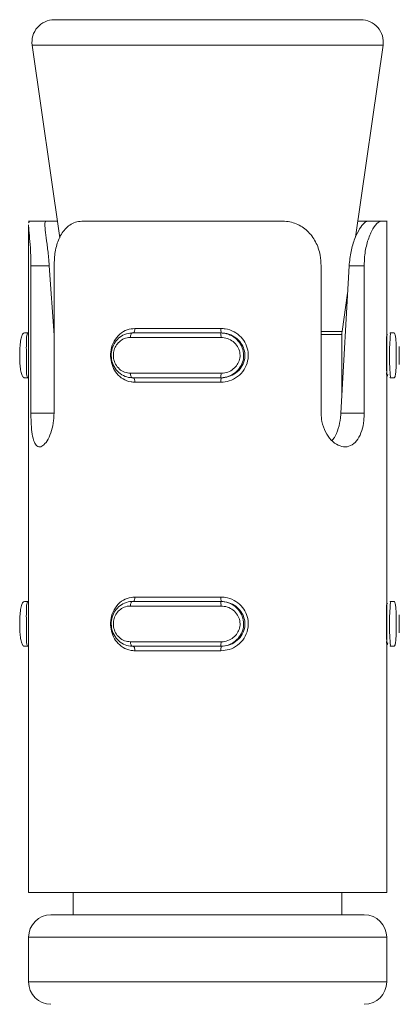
# Model space of a CAD drawing. Header units: millimetres. Extents: x -374 to 373, y -1423 to -22.
# Tile 39 of 39: x 354 to 362, y -44 to -22. Entities that reach past the tile are written whole.
import ezdxf

# ---------------------------------------------------------------- set-up
doc = ezdxf.new("R2010")
doc.units = ezdxf.units.MM

msp = doc.modelspace()

# ---------------------------------------------------------------- linework, layer by layer
at = {"color": 7, "linetype": 'Continuous', "lineweight": 15}
for p, q in [((354.642, -22.321), (361.489, -22.321)), ((354.147, -22.891), (354.762, -27.193)), ((361.372, -27.177), (361.984, -22.891)), ((354.066, -26.821), (354.086, -26.821)), ((354.067, -26.857), (354.086, -26.821)), ((354.086, -26.821), (354.463, -26.821)), ((354.463, -26.821), (354.708, -26.821)), ((355.292, -26.821), (359.706, -26.821)), ((361.423, -26.821), (361.64, -26.821)), ((361.948, -26.821), (361.64, -26.821)), ((361.948, -26.821), (362.066, -26.821)), ((362.066, -26.821), (362.066, -26.817)), ((362.066, -29.396), (362.066, -26.821)), ((354.066, -26.905), (354.066, -41.821)), ((354.119, -31.115), (354.119, -27.821)), ((354.529, -27.821), (354.635, -29.368)), ((354.635, -27.821), (354.635, -31.115)), ((360.602, -31.115), (360.602, -27.821)), ((361.042, -31.115), (361.227, -27.821)), ((361.563, -27.821), (361.563, -31.115)), ((361.071, -29.286), (361.193, -28.43)), ((354.058, -29.321), (353.974, -29.321)), ((356.384, -29.321), (358.355, -29.321)), ((358.371, -29.321), (358.355, -29.321)), ((361.066, -30.694), (361.066, -29.356)), ((362.086, -29.372), (362.066, -29.356)), ((362.066, -30.249), (362.066, -29.396)), ((362.143, -29.321), (362.231, -29.321)), ((362.347, -30.023), (362.347, -29.622)), ((354.058, -30.321), (353.974, -30.321)), ((358.355, -30.321), (356.384, -30.321)), ((358.371, -30.321), (358.355, -30.321)), ((362.066, -35.396), (362.066, -30.249)), ((362.143, -30.321), (362.231, -30.321)), ((354.058, -35.321), (353.974, -35.321)), ((356.384, -35.321), (358.355, -35.321)), ((358.371, -35.321), (358.355, -35.321)), ((362.086, -35.372), (362.066, -35.356)), ((362.066, -36.249), (362.066, -35.396)), ((362.143, -35.321), (362.231, -35.321)), ((362.347, -36.023), (362.347, -35.622)), ((362.066, -41.821), (362.066, -36.249)), ((354.058, -36.321), (353.974, -36.321)), ((358.355, -36.321), (356.384, -36.321)), ((358.371, -36.321), (358.355, -36.321)), ((362.143, -36.321), (362.231, -36.321)), ((354.066, -41.821), (362.066, -41.821)), ((355.066, -41.821), (355.066, -42.321)), ((361.066, -42.321), (361.066, -41.821)), ((354.566, -42.321), (361.566, -42.321)), ((354.066, -42.821), (354.066, -43.821)), ((362.066, -43.821), (362.066, -42.821))]:
    msp.add_line(p, q, dxfattribs=at)
at = {"color": 7, "linetype": 'Continuous', "lineweight": 0}
for p, q in [((357.396, -22.891), (354.147, -22.891)), ((361.984, -22.891), (357.396, -22.891)), ((354.119, -27.821), (354.529, -27.821)), ((361.563, -27.821), (361.227, -27.821)), ((356.441, -29.221), (358.363, -29.221)), ((358.364, -29.421), (356.343, -29.421)), ((360.602, -29.286), (361.071, -29.286)), ((361.066, -29.356), (360.602, -29.356)), ((356.343, -30.221), (358.364, -30.221)), ((358.363, -30.421), (356.441, -30.421)), ((354.119, -31.115), (354.635, -31.115)), ((361.563, -31.115), (361.042, -31.115)), ((356.441, -35.221), (358.363, -35.221)), ((358.364, -35.421), (356.343, -35.421)), ((356.343, -36.221), (358.364, -36.221)), ((358.363, -36.421), (356.441, -36.421)), ((362.066, -42.821), (354.066, -42.821)), ((354.066, -43.821), (362.066, -43.821))]:
    msp.add_line(p, q, dxfattribs=at)
at = {"color": 7, "linetype": 'Continuous', "lineweight": 0, "flags": 128}
for points in [[(356.441, -29.221), (356.44, -29.24), (356.438, -29.259), (356.434, -29.276), (356.429, -29.291), (356.423, -29.304), (356.416, -29.313), (356.408, -29.319), (356.4, -29.321)], [(356.384, -29.321), (356.376, -29.323), (356.368, -29.328), (356.361, -29.338), (356.355, -29.35), (356.35, -29.365), (356.346, -29.382), (356.343, -29.401), (356.343, -29.421)], [(356.343, -30.221), (356.343, -30.24), (356.346, -30.259), (356.35, -30.276), (356.355, -30.291), (356.361, -30.304), (356.368, -30.313), (356.376, -30.319), (356.384, -30.321)], [(356.4, -30.321), (356.408, -30.323), (356.416, -30.328), (356.423, -30.338), (356.429, -30.35), (356.434, -30.365), (356.438, -30.382), (356.44, -30.401), (356.441, -30.421)], [(356.384, -35.321), (356.376, -35.323), (356.368, -35.328), (356.361, -35.338), (356.355, -35.35), (356.35, -35.365), (356.346, -35.382), (356.343, -35.401), (356.343, -35.421)], [(356.441, -35.221), (356.44, -35.24), (356.438, -35.259), (356.434, -35.276), (356.429, -35.291), (356.423, -35.304), (356.416, -35.313), (356.408, -35.319), (356.4, -35.321)], [(356.343, -36.221), (356.343, -36.24), (356.346, -36.259), (356.35, -36.276), (356.355, -36.291), (356.361, -36.304), (356.368, -36.313), (356.376, -36.319), (356.384, -36.321)], [(356.4, -36.321), (356.408, -36.323), (356.416, -36.328), (356.423, -36.338), (356.429, -36.35), (356.434, -36.365), (356.438, -36.382), (356.44, -36.401), (356.441, -36.421)]]:
    msp.add_lwpolyline(points, dxfattribs=at)
at = {"color": 7, "linetype": 'Continuous', "lineweight": 15}
for centre, start, end in [((354.642, -22.821), 90, 188.1301), ((361.489, -22.821), 351.8699, 90), ((361.566, -29.356), 171.8699, 180), ((354.566, -42.821), 90, 180), ((361.566, -42.821), 0, 90), ((354.566, -43.821), 180, 270), ((361.566, -43.821), 270, 0)]:
    msp.add_arc(centre, 0.5, start, end, dxfattribs=at)
at = {"color": 7, "linetype": 'Continuous', "lineweight": 0}
for centre, radius, start, end in [((358.705, -29.246), 0.342, 175.8337, 192.6867), ((358.071, -29.396), 0.294, 355.1578, 14.8272), ((358.071, -30.245), 0.294, 345.1692, 4.8458), ((358.705, -30.396), 0.342, 167.3156, 184.1647), ((358.071, -35.396), 0.294, 355.1542, 14.8308), ((358.705, -35.246), 0.342, 175.8353, 192.6844), ((358.071, -36.245), 0.294, 345.1728, 4.8422), ((358.705, -36.396), 0.342, 167.3133, 184.1663)]:
    msp.add_arc(centre, radius, start, end, dxfattribs=at)
at = {"color": 7, "linetype": 'Continuous', "lineweight": 15}
for points, knots in [([(354.463, -26.821), (354.46, -26.821), (354.44, -26.824), (354.423, -26.877), (354.441, -27.057), (354.479, -27.322), (354.511, -27.589), (354.524, -27.758), (354.529, -27.821)], [0, 0, 0, 0, 0.0435974, 0.2632897, 0.4837604, 0.6858431, 0.8832025, 1, 1, 1, 1]), ([(355.292, -26.821), (355.243, -26.824), (355.099, -26.834), (354.9, -26.951), (354.741, -27.195), (354.651, -27.496), (354.641, -27.714), (354.635, -27.821)], [0, 0, 0, 0, 0.1288304, 0.3769339, 0.595706, 0.8020604, 1, 1, 1, 1]), ([(360.602, -27.821), (360.597, -27.741), (360.587, -27.552), (360.488, -27.273), (360.304, -27.026), (360.05, -26.866), (359.837, -26.822), (359.72, -26.821), (359.706, -26.821)], [0, 0, 0, 0, 0.147077, 0.351355, 0.555297, 0.760036, 0.971374, 1, 1, 1, 1]), ([(361.227, -27.821), (361.238, -27.712), (361.26, -27.494), (361.351, -27.202), (361.46, -26.982), (361.567, -26.844), (361.616, -26.829), (361.64, -26.821)], [0, 0, 0, 0, 0.201317, 0.402868, 0.601712, 0.799283, 1, 1, 1, 1]), ([(361.948, -26.821), (361.916, -26.831), (361.85, -26.853), (361.727, -27.031), (361.625, -27.294), (361.57, -27.573), (361.565, -27.752), (361.563, -27.821)], [0, 0, 0, 0, 0.227113, 0.454904, 0.667249, 0.872122, 1, 1, 1, 1]), ([(354.119, -27.821), (354.117, -27.71), (354.113, -27.489), (354.09, -27.198), (354.068, -26.992), (354.068, -26.93), (354.068, -26.905)], [0, 0, 0, 0, 0.275176, 0.550368, 0.825232, 1, 1, 1, 1]), ([(353.974, -29.321), (353.974, -29.321), (353.959, -29.321), (353.932, -29.341), (353.899, -29.43), (353.878, -29.566), (353.868, -29.729), (353.868, -29.896), (353.876, -30.05), (353.894, -30.181), (353.921, -30.279), (353.95, -30.316), (353.969, -30.321), (353.974, -30.321), (353.974, -30.321)], [0, 0, 0, 0, 0.000038, 0.112215, 0.224488, 0.337097, 0.445586, 0.547544, 0.646168, 0.74679, 0.852427, 0.963252, 0.999962, 1, 1, 1, 1]), ([(354.058, -30.321), (354.058, -30.321), (354.049, -30.321), (354.032, -30.303), (354.02, -30.224), (354.016, -30.093), (354.017, -29.931), (354.017, -29.763), (354.016, -29.608), (354.018, -29.475), (354.025, -29.373), (354.04, -29.327), (354.053, -29.321), (354.058, -29.321), (354.058, -29.321)], [0, 0, 0, 0, 0.000037, 0.101131, 0.213607, 0.327131, 0.435872, 0.53619, 0.632077, 0.73079, 0.836856, 0.949308, 0.999963, 1, 1, 1, 1]), ([(356.384, -30.321), (356.384, -30.321), (356.329, -30.321), (356.219, -30.3), (356.074, -30.211), (355.968, -30.075), (355.913, -29.912), (355.911, -29.745), (355.957, -29.591), (356.046, -29.46), (356.173, -29.363), (356.294, -29.325), (356.366, -29.321), (356.384, -29.321), (356.384, -29.321)], [0, 0, 0, 0, 0.000038, 0.112217, 0.224486, 0.3371, 0.445584, 0.547542, 0.646165, 0.746787, 0.852426, 0.963251, 0.999962, 1, 1, 1, 1]), ([(358.371, -30.321), (358.371, -30.321), (358.425, -30.321), (358.54, -30.303), (358.698, -30.224), (358.824, -30.093), (358.895, -29.931), (358.904, -29.763), (358.857, -29.608), (358.762, -29.475), (358.625, -29.373), (358.486, -29.327), (358.398, -29.321), (358.371, -29.321), (358.371, -29.321)], [0, 0, 0, 0, 0.000037, 0.10113, 0.213606, 0.327131, 0.435871, 0.53619, 0.632078, 0.730791, 0.836856, 0.949309, 0.999963, 1, 1, 1, 1]), ([(362.065, -30.249), (362.065, -30.241), (362.066, -30.197), (362.063, -30.073), (362.061, -29.89), (362.061, -29.69), (362.065, -29.512), (362.065, -29.43), (362.065, -29.396)], [0, 0, 0, 0, 0.0415651, 0.2367587, 0.428853, 0.6307508, 0.8476922, 1, 1, 1, 1]), ([(362.143, -29.321), (362.143, -29.321), (362.146, -29.321), (362.149, -29.338), (362.145, -29.418), (362.135, -29.548), (362.127, -29.71), (362.125, -29.879), (362.131, -30.034), (362.14, -30.167), (362.148, -30.269), (362.148, -30.314), (362.145, -30.321), (362.143, -30.321), (362.143, -30.321)], [0, 0, 0, 0, 0.000037, 0.101129, 0.213604, 0.327135, 0.435875, 0.536193, 0.632076, 0.730794, 0.836859, 0.949309, 0.999963, 1, 1, 1, 1]), ([(362.231, -30.321), (362.231, -30.321), (362.238, -30.321), (362.255, -30.3), (362.269, -30.211), (362.278, -30.075), (362.281, -29.912), (362.281, -29.745), (362.279, -29.591), (362.272, -29.46), (362.259, -29.363), (362.245, -29.325), (362.233, -29.321), (362.231, -29.321), (362.231, -29.321)], [0, 0, 0, 0, 0.000038, 0.112213, 0.224486, 0.3371, 0.445584, 0.547543, 0.646166, 0.746789, 0.852425, 0.963252, 0.999962, 1, 1, 1, 1]), ([(362.347, -29.622), (362.347, -29.628), (362.347, -29.667), (362.347, -29.762), (362.347, -29.892), (362.348, -29.986), (362.347, -30.022), (362.347, -30.023)], [0, 0, 0, 0, 0.056761, 0.353438, 0.658485, 0.985008, 1, 1, 1, 1]), ([(362.066, -30.292), (362.067, -30.291), (362.078, -30.286), (362.087, -30.265), (362.095, -30.245)], [0, 0, 0, 0, 0.080609, 1, 1, 1, 1]), ([(354.635, -31.115), (354.634, -31.168), (354.629, -31.304), (354.585, -31.511), (354.505, -31.703), (354.408, -31.832), (354.313, -31.879), (354.233, -31.841), (354.175, -31.723), (354.138, -31.538), (354.121, -31.324), (354.119, -31.177), (354.119, -31.115)], [0, 0, 0, 0, 0.067543, 0.172849, 0.279382, 0.387324, 0.494685, 0.600406, 0.705956, 0.813029, 0.921039, 1, 1, 1, 1]), ([(361.563, -31.115), (361.561, -31.168), (361.557, -31.304), (361.514, -31.511), (361.428, -31.703), (361.302, -31.832), (361.148, -31.879), (360.981, -31.841), (360.821, -31.723), (360.691, -31.538), (360.614, -31.324), (360.605, -31.177), (360.602, -31.115)], [0, 0, 0, 0, 0.067543, 0.17285, 0.279381, 0.387326, 0.494686, 0.600406, 0.705956, 0.81303, 0.921039, 1, 1, 1, 1]), ([(360.841, -31.723), (360.861, -31.702), (360.923, -31.637), (360.99, -31.458), (361.031, -31.264), (361.039, -31.148), (361.042, -31.115)], [0, 0, 0, 0, 0.165945, 0.515786, 0.863292, 1, 1, 1, 1]), ([(353.974, -35.321), (353.974, -35.321), (353.959, -35.321), (353.932, -35.341), (353.899, -35.43), (353.878, -35.566), (353.868, -35.729), (353.868, -35.896), (353.876, -36.05), (353.894, -36.181), (353.921, -36.279), (353.95, -36.316), (353.969, -36.321), (353.974, -36.321), (353.974, -36.321)], [0, 0, 0, 0, 0.000038, 0.112216, 0.224486, 0.337099, 0.445584, 0.547542, 0.646166, 0.746788, 0.852425, 0.963252, 0.999962, 1, 1, 1, 1]), ([(354.058, -36.321), (354.058, -36.321), (354.049, -36.321), (354.032, -36.303), (354.02, -36.224), (354.016, -36.093), (354.017, -35.931), (354.017, -35.763), (354.016, -35.608), (354.018, -35.475), (354.025, -35.373), (354.04, -35.327), (354.053, -35.321), (354.058, -35.321), (354.058, -35.321)], [0, 0, 0, 0, 0.000037, 0.101131, 0.213607, 0.327135, 0.435875, 0.536193, 0.632076, 0.730793, 0.836856, 0.949308, 0.999963, 1, 1, 1, 1]), ([(356.384, -36.321), (356.384, -36.321), (356.329, -36.321), (356.219, -36.3), (356.074, -36.211), (355.968, -36.075), (355.913, -35.912), (355.911, -35.745), (355.957, -35.591), (356.046, -35.46), (356.173, -35.363), (356.294, -35.325), (356.366, -35.321), (356.384, -35.321), (356.384, -35.321)], [0, 0, 0, 0, 0.000038, 0.112217, 0.224488, 0.337098, 0.445586, 0.547544, 0.646167, 0.746789, 0.852427, 0.963251, 0.999962, 1, 1, 1, 1]), ([(358.371, -36.321), (358.371, -36.321), (358.425, -36.321), (358.54, -36.303), (358.698, -36.224), (358.824, -36.093), (358.895, -35.931), (358.904, -35.763), (358.857, -35.608), (358.762, -35.475), (358.625, -35.373), (358.486, -35.327), (358.398, -35.321), (358.371, -35.321), (358.371, -35.321)], [0, 0, 0, 0, 0.000037, 0.10113, 0.213606, 0.327134, 0.435875, 0.536193, 0.632077, 0.730794, 0.836856, 0.949309, 0.999963, 1, 1, 1, 1]), ([(362.065, -36.249), (362.065, -36.241), (362.066, -36.197), (362.063, -36.073), (362.061, -35.89), (362.061, -35.69), (362.065, -35.512), (362.065, -35.43), (362.065, -35.396)], [0, 0, 0, 0, 0.041565, 0.236761, 0.428856, 0.630748, 0.847691, 1, 1, 1, 1]), ([(362.143, -35.321), (362.143, -35.321), (362.146, -35.321), (362.149, -35.338), (362.145, -35.418), (362.135, -35.548), (362.127, -35.71), (362.125, -35.879), (362.131, -36.034), (362.14, -36.167), (362.148, -36.269), (362.148, -36.314), (362.145, -36.321), (362.143, -36.321), (362.143, -36.321)], [0, 0, 0, 0, 0.000037, 0.101129, 0.213604, 0.327132, 0.435871, 0.53619, 0.632077, 0.730791, 0.836859, 0.949309, 0.999963, 1, 1, 1, 1]), ([(362.231, -36.321), (362.231, -36.321), (362.238, -36.321), (362.255, -36.3), (362.269, -36.211), (362.278, -36.075), (362.281, -35.912), (362.281, -35.745), (362.279, -35.591), (362.272, -35.46), (362.259, -35.363), (362.245, -35.325), (362.233, -35.321), (362.231, -35.321), (362.231, -35.321)], [0, 0, 0, 0, 0.0000378, 0.1122132, 0.2244884, 0.3370978, 0.4455863, 0.5475447, 0.6461676, 0.7467909, 0.852427, 0.963252, 0.9999622, 1, 1, 1, 1]), ([(362.347, -35.622), (362.347, -35.628), (362.347, -35.667), (362.347, -35.762), (362.347, -35.892), (362.348, -35.986), (362.347, -36.022), (362.347, -36.023)], [0, 0, 0, 0, 0.05676, 0.353437, 0.658483, 0.985021, 1, 1, 1, 1]), ([(362.066, -36.292), (362.067, -36.291), (362.078, -36.286), (362.087, -36.265), (362.095, -36.245)], [0, 0, 0, 0, 0.080598, 1, 1, 1, 1])]:
    msp.add_open_spline(points, degree=3, knots=knots, dxfattribs=at)
at = {"color": 7, "linetype": 'Continuous', "lineweight": 0}
for points, knots in [([(356.441, -30.421), (356.412, -30.419), (356.319, -30.414), (356.174, -30.357), (356.033, -30.235), (355.939, -30.075), (355.892, -29.89), (355.9, -29.689), (355.97, -29.495), (356.098, -29.338), (356.262, -29.239), (356.384, -29.226), (356.441, -29.221)], [0, 0, 0, 0, 0.0499674, 0.160721, 0.2659697, 0.3652592, 0.462972, 0.5656715, 0.6760226, 0.7894218, 0.900467, 1, 1, 1, 1]), ([(358.363, -29.221), (358.395, -29.222), (358.497, -29.227), (358.658, -29.284), (358.818, -29.406), (358.926, -29.566), (358.98, -29.752), (358.971, -29.952), (358.89, -30.147), (358.744, -30.303), (358.56, -30.403), (358.427, -30.415), (358.363, -30.421)], [0, 0, 0, 0, 0.049966, 0.160719, 0.26597, 0.36526, 0.462973, 0.565669, 0.67602, 0.789422, 0.900467, 1, 1, 1, 1]), ([(356.343, -29.421), (356.328, -29.421), (356.269, -29.423), (356.172, -29.454), (356.069, -29.532), (355.996, -29.636), (355.959, -29.76), (355.96, -29.894), (356.005, -30.025), (356.092, -30.133), (356.208, -30.206), (356.298, -30.216), (356.343, -30.221)], [0, 0, 0, 0, 0.037282, 0.149825, 0.256282, 0.356424, 0.453448, 0.553209, 0.659993, 0.772416, 0.885916, 1, 1, 1, 1]), ([(358.355, -29.321), (358.355, -29.321), (358.414, -29.321), (358.534, -29.341), (358.692, -29.43), (358.81, -29.566), (358.871, -29.729), (358.873, -29.896), (358.822, -30.05), (358.723, -30.181), (358.584, -30.279), (358.453, -30.316), (358.374, -30.321), (358.355, -30.321), (358.355, -30.321)], [0, 0, 0, 0, 0.0000378, 0.1122158, 0.2244881, 0.3370978, 0.4455863, 0.5475445, 0.6461682, 0.7467897, 0.8524274, 0.9632519, 0.9999622, 1, 1, 1, 1]), ([(358.364, -30.221), (358.38, -30.22), (358.444, -30.218), (358.553, -30.187), (358.668, -30.11), (358.75, -30.005), (358.793, -29.882), (358.792, -29.747), (358.74, -29.616), (358.642, -29.508), (358.512, -29.435), (358.413, -29.425), (358.364, -29.421)], [0, 0, 0, 0, 0.037283, 0.149824, 0.256281, 0.356424, 0.453447, 0.553207, 0.659996, 0.772418, 0.885916, 1, 1, 1, 1]), ([(356.441, -36.421), (356.412, -36.419), (356.319, -36.414), (356.174, -36.357), (356.033, -36.235), (355.939, -36.075), (355.892, -35.89), (355.9, -35.689), (355.97, -35.495), (356.098, -35.338), (356.262, -35.239), (356.384, -35.226), (356.441, -35.221)], [0, 0, 0, 0, 0.049967, 0.16072, 0.265971, 0.36526, 0.462973, 0.565669, 0.67602, 0.789422, 0.900467, 1, 1, 1, 1]), ([(358.355, -35.321), (358.355, -35.321), (358.414, -35.321), (358.534, -35.341), (358.692, -35.43), (358.81, -35.566), (358.871, -35.729), (358.873, -35.896), (358.822, -36.05), (358.723, -36.181), (358.584, -36.279), (358.453, -36.316), (358.374, -36.321), (358.355, -36.321), (358.355, -36.321)], [0, 0, 0, 0, 0.000038, 0.112216, 0.224486, 0.3371, 0.445584, 0.547542, 0.646166, 0.746788, 0.852426, 0.963252, 0.999962, 1, 1, 1, 1]), ([(358.363, -35.221), (358.395, -35.222), (358.497, -35.227), (358.658, -35.284), (358.818, -35.406), (358.926, -35.566), (358.98, -35.752), (358.971, -35.952), (358.89, -36.147), (358.744, -36.303), (358.56, -36.403), (358.427, -36.415), (358.363, -36.421)], [0, 0, 0, 0, 0.0499664, 0.1607206, 0.2659691, 0.3652588, 0.4629718, 0.5656715, 0.6760228, 0.7894223, 0.9004671, 1, 1, 1, 1]), ([(356.343, -35.421), (356.328, -35.421), (356.269, -35.423), (356.172, -35.454), (356.069, -35.532), (355.996, -35.636), (355.959, -35.76), (355.96, -35.894), (356.005, -36.025), (356.092, -36.133), (356.208, -36.206), (356.298, -36.216), (356.343, -36.221)], [0, 0, 0, 0, 0.037282, 0.149824, 0.256281, 0.356423, 0.453447, 0.553207, 0.659996, 0.772419, 0.885916, 1, 1, 1, 1]), ([(358.364, -36.221), (358.38, -36.22), (358.444, -36.218), (358.553, -36.187), (358.668, -36.11), (358.75, -36.005), (358.793, -35.882), (358.792, -35.747), (358.74, -35.616), (358.642, -35.508), (358.512, -35.435), (358.413, -35.425), (358.364, -35.421)], [0, 0, 0, 0, 0.037283, 0.149825, 0.256282, 0.356425, 0.453448, 0.553209, 0.659993, 0.772416, 0.885917, 1, 1, 1, 1])]:
    msp.add_open_spline(points, degree=3, knots=knots, dxfattribs=at)

doc.saveas('drawing.dxf')
